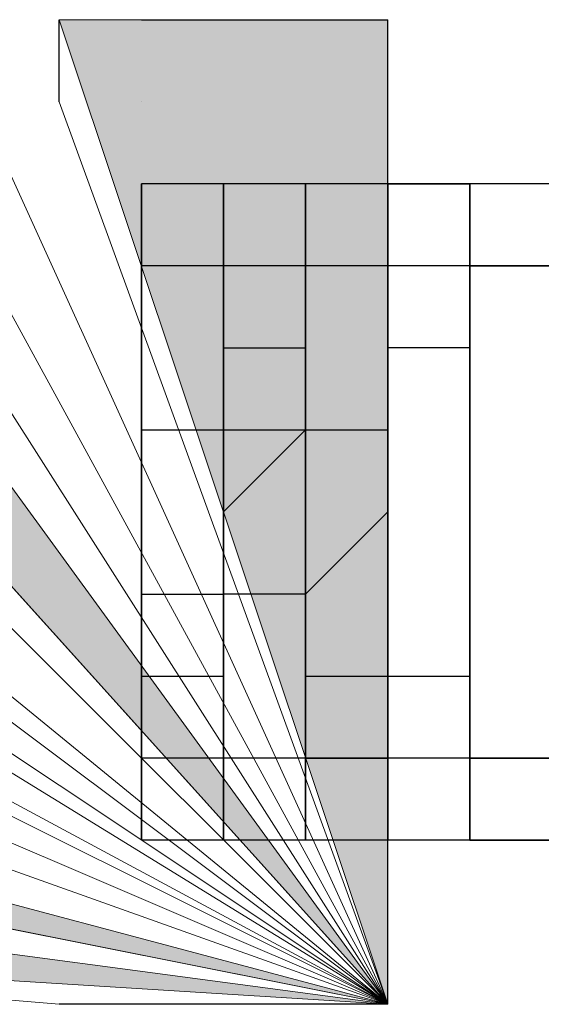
# Model space of a CAD drawing. Header units: millimetres. Extents: x 0 to 420, y 0 to 297.
# Tile 18 of 100: x 64.326 to 64.595, y 194.395 to 194.903. Entities that reach past the tile are written whole.
import ezdxf

# ---------------------------------------------------------------- set-up
doc = ezdxf.new("R2010")
doc.units = ezdxf.units.MM
doc.layers.add('FILL_FFFFFF', color=7, linetype='Continuous', true_color=0xffffff)
doc.layers.add('LINE_FFFFFF', color=7, linetype='Continuous', true_color=0xffffff)
doc.layers.add('LINE_000000', color=7, linetype='Continuous')

msp = doc.modelspace()

# ---------------------------------------------------------------- hatches: boundary and pattern name
at = {"layer": 'FILL_FFFFFF'}
h = msp.add_hatch(color=7, dxfattribs=at)
h.dxf.hatch_style = 1
h.paths.add_polyline_path([(64.516, 194.90266), (64.516, 194.39466), (64.34668, 194.90266), (64.516, 194.90266)])
h = msp.add_hatch(color=7, dxfattribs=at)
h.dxf.hatch_style = 1
h.paths.add_polyline_path([(64.17735, 194.86033), (64.516, 194.39466), (64.13502, 194.818), (64.17735, 194.86033)])
h = msp.add_hatch(color=7, dxfattribs=at)
h.dxf.hatch_style = 1
h.paths.add_polyline_path([(63.88101, 194.56399), (64.516, 194.39466), (63.88101, 194.52165), (63.88101, 194.56399)])
h = msp.add_hatch(color=7, dxfattribs=at)
h.dxf.hatch_style = 1
h.paths.add_polyline_path([(63.88101, 194.47932), (64.516, 194.39466), (63.83867, 194.43699), (63.88101, 194.47932)])

# ---------------------------------------------------------------- linework, layer by layer
at = {"layer": 'LINE_000000', "lineweight": 25}
for p, q in [((64.34668, 194.86033), (64.34668, 194.90266)), ((64.38901, 194.90266), (64.516, 194.90266)), ((64.516, 194.39466), (64.516, 194.90266)), ((64.38901, 194.86033), (64.38901, 194.86033)), ((64.38901, 194.818), (64.38901, 194.818)), ((64.38901, 194.818), (64.38901, 194.77566)), ((64.38901, 194.77566), (64.38901, 194.818)), ((64.38901, 194.818), (64.38901, 194.818)), ((64.38901, 194.818), (64.38901, 194.818)), ((64.43134, 194.818), (64.38901, 194.818)), ((64.38901, 194.818), (64.38901, 194.818)), ((64.38901, 194.818), (64.38901, 194.818)), ((64.38901, 194.818), (64.38901, 194.818)), ((64.38901, 194.818), (64.38901, 194.47932)), ((64.38901, 194.77566), (64.38901, 194.818)), ((64.38901, 194.818), (64.38901, 194.818)), ((64.38901, 194.818), (64.38901, 194.77566)), ((64.38901, 194.77566), (64.38901, 194.818)), ((64.38901, 194.818), (64.38901, 194.818)), ((64.38901, 194.818), (64.38901, 194.77566)), ((64.43134, 194.818), (64.43134, 194.818)), ((64.43134, 194.818), (64.43134, 194.77566)), ((64.43134, 194.77566), (64.43134, 194.818)), ((64.43134, 194.818), (64.43134, 194.818)), ((64.43134, 194.818), (64.43134, 194.77566)), ((64.43134, 194.77566), (64.43134, 194.818)), ((64.43134, 194.818), (64.43134, 194.818)), ((64.43134, 194.818), (64.43134, 194.818)), ((64.43134, 194.818), (64.43134, 194.818)), ((64.43134, 194.818), (64.43134, 194.818)), ((64.43134, 194.818), (64.43134, 194.818)), ((64.47367, 194.818), (64.43134, 194.818)), ((64.43134, 194.818), (64.43134, 194.818)), ((64.43134, 194.818), (64.43134, 194.818)), ((64.43134, 194.77566), (64.43134, 194.818)), ((64.43134, 194.818), (64.43134, 194.818)), ((64.43134, 194.818), (64.43134, 194.77566)), ((64.43134, 194.77566), (64.43134, 194.818)), ((64.43134, 194.818), (64.43134, 194.818)), ((64.43134, 194.818), (64.43134, 194.77566)), ((64.43134, 194.77566), (64.43134, 194.818)), ((64.43134, 194.818), (64.43134, 194.818)), ((64.43134, 194.818), (64.43134, 194.77566)), ((64.43134, 194.77566), (64.43134, 194.818)), ((64.43134, 194.818), (64.43134, 194.818)), ((64.43134, 194.818), (64.43134, 194.77566)), ((64.47367, 194.818), (64.47367, 194.818)), ((64.47367, 194.818), (64.47367, 194.77566)), ((64.47367, 194.77566), (64.47367, 194.818)), ((64.47367, 194.818), (64.47367, 194.818)), ((64.47367, 194.818), (64.47367, 194.818)), ((64.516, 194.818), (64.47367, 194.818)), ((64.47367, 194.818), (64.47367, 194.818)), ((64.47367, 194.818), (64.47367, 194.818)), ((64.47367, 194.818), (64.47367, 194.818)), ((64.47367, 194.818), (64.47367, 194.818)), ((64.47367, 194.77566), (64.47367, 194.818)), ((64.47367, 194.818), (64.47367, 194.818)), ((64.47367, 194.818), (64.47367, 194.77566)), ((64.47367, 194.77566), (64.47367, 194.818)), ((64.47367, 194.818), (64.47367, 194.818)), ((64.47367, 194.818), (64.47367, 194.77566)), ((64.47367, 194.77566), (64.47367, 194.818)), ((64.47367, 194.818), (64.47367, 194.818)), ((64.47367, 194.818), (64.47367, 194.77566)), ((64.47367, 194.77566), (64.47367, 194.818)), ((64.47367, 194.818), (64.47367, 194.818)), ((64.47367, 194.818), (64.47367, 194.77566)), ((64.516, 194.77566), (64.516, 194.818)), ((64.516, 194.818), (64.516, 194.818)), ((64.516, 194.818), (64.55833, 194.818)), ((64.516, 194.818), (64.516, 194.818)), ((64.516, 194.818), (64.516, 194.77566)), ((64.516, 194.77566), (64.516, 194.818)), ((64.516, 194.818), (64.516, 194.818)), ((64.516, 194.818), (64.516, 194.818)), ((64.516, 194.818), (64.516, 194.818)), ((64.516, 194.818), (64.516, 194.818)), ((64.516, 194.818), (64.516, 194.818)), ((64.55833, 194.818), (64.516, 194.818)), ((64.516, 194.818), (64.516, 194.818)), ((64.516, 194.818), (64.516, 194.818)), ((64.516, 194.77566), (64.516, 194.818)), ((64.516, 194.818), (64.516, 194.818)), ((64.516, 194.818), (64.516, 194.77566)), ((64.516, 194.77566), (64.516, 194.818)), ((64.516, 194.818), (64.516, 194.818)), ((64.516, 194.77566), (64.516, 194.818)), ((64.516, 194.818), (64.516, 194.818)), ((64.516, 194.818), (64.516, 194.77566)), ((64.516, 194.77566), (64.516, 194.818)), ((64.516, 194.818), (64.516, 194.818)), ((64.516, 194.818), (64.516, 194.77566)), ((64.516, 194.77566), (64.516, 194.818)), ((64.516, 194.818), (64.516, 194.818)), ((64.516, 194.818), (64.516, 194.77566)), ((64.55833, 194.818), (64.55833, 194.818)), ((64.55833, 194.818), (64.55833, 194.77566)), ((64.55833, 194.77566), (64.55833, 194.818)), ((64.55833, 194.818), (64.55833, 194.818)), ((64.55833, 194.818), (64.55833, 194.77566)), ((64.55833, 194.818), (64.55833, 194.818)), ((64.60066, 194.818), (64.55833, 194.818)), ((64.55833, 194.818), (64.55833, 194.818)), ((64.55833, 194.818), (64.55833, 194.818)), ((64.55833, 194.818), (64.55833, 194.818)), ((64.55833, 194.818), (64.55833, 194.818)), ((64.55833, 194.77566), (64.55833, 194.818)), ((64.55833, 194.818), (64.55833, 194.818)), ((64.55833, 194.818), (64.55833, 194.77566)), ((64.55833, 194.77566), (64.55833, 194.818)), ((64.55833, 194.818), (64.55833, 194.818)), ((64.55833, 194.818), (64.55833, 194.77566)), ((64.55833, 194.77566), (64.55833, 194.818)), ((64.55833, 194.818), (64.55833, 194.818)), ((64.55833, 194.77566), (64.55833, 194.818)), ((64.55833, 194.818), (64.55833, 194.818)), ((64.55833, 194.818), (64.55833, 194.77566)), ((64.38901, 194.77566), (64.38901, 194.77566)), ((64.38901, 194.77566), (64.38901, 194.73333)), ((64.38901, 194.77566), (64.38901, 194.77566)), ((64.38901, 194.73333), (64.38901, 194.77566)), ((64.38901, 194.77566), (64.38901, 194.77566)), ((64.77001, 194.77566), (64.38901, 194.77566)), ((64.38901, 194.73333), (64.38901, 194.77566)), ((64.38901, 194.77566), (64.38901, 194.77566)), ((64.38901, 194.77566), (64.38901, 194.73333)), ((64.38901, 194.77566), (64.38901, 194.77566)), ((64.38901, 194.77566), (64.38901, 194.73333)), ((64.38901, 194.77566), (64.38901, 194.77566)), ((64.38901, 194.77566), (64.38901, 194.73333)), ((64.38901, 194.73333), (64.38901, 194.77566)), ((64.38901, 194.77566), (64.38901, 194.77566)), ((64.38901, 194.77566), (64.38901, 194.77566)), ((64.43134, 194.77566), (64.38901, 194.77566)), ((64.38901, 194.77566), (64.38901, 194.77566)), ((64.38901, 194.77566), (64.38901, 194.73333)), ((64.38901, 194.73333), (64.38901, 194.77566)), ((64.38901, 194.77566), (64.38901, 194.77566)), ((64.38901, 194.77566), (64.38901, 194.77566)), ((64.38901, 194.77566), (64.38901, 194.73333)), ((64.43134, 194.77566), (64.43134, 194.77566)), ((64.43134, 194.77566), (64.43134, 194.73333)), ((64.43134, 194.77566), (64.43134, 194.77566)), ((64.43134, 194.77566), (64.43134, 194.73333)), ((64.43134, 194.73333), (64.43134, 194.77566)), ((64.43134, 194.77566), (64.43134, 194.77566)), ((64.43134, 194.77566), (64.43134, 194.77566)), ((64.43134, 194.73333), (64.43134, 194.77566)), ((64.43134, 194.77566), (64.43134, 194.77566)), ((64.43134, 194.73333), (64.43134, 194.77566)), ((64.43134, 194.77566), (64.43134, 194.77566)), ((64.43134, 194.77566), (64.43134, 194.77566)), ((64.43134, 194.77566), (64.43134, 194.73333)), ((64.43134, 194.73333), (64.43134, 194.77566)), ((64.43134, 194.77566), (64.43134, 194.77566)), ((64.43134, 194.77566), (64.43134, 194.77566)), ((64.43134, 194.77566), (64.43134, 194.73333)), ((64.43134, 194.73333), (64.43134, 194.77566)), ((64.43134, 194.77566), (64.43134, 194.77566)), ((64.43134, 194.73333), (64.43134, 194.77566)), ((64.43134, 194.77566), (64.43134, 194.77566)), ((64.43134, 194.77566), (64.43134, 194.77566)), ((64.43134, 194.77566), (64.43134, 194.77566)), ((64.43134, 194.77566), (64.43134, 194.73333)), ((64.43134, 194.73333), (64.43134, 194.77566)), ((64.43134, 194.77566), (64.43134, 194.77566)), ((64.43134, 194.77566), (64.43134, 194.77566)), ((64.43134, 194.77566), (64.43134, 194.77566)), ((64.47367, 194.77566), (64.47367, 194.77566)), ((64.47367, 194.77566), (64.47367, 194.73333)), ((64.47367, 194.73333), (64.47367, 194.77566)), ((64.47367, 194.77566), (64.47367, 194.77566)), ((64.47367, 194.73333), (64.47367, 194.77566)), ((64.47367, 194.77566), (64.47367, 194.77566)), ((64.47367, 194.77566), (64.47367, 194.77566)), ((64.47367, 194.77566), (64.47367, 194.73333)), ((64.47367, 194.73333), (64.47367, 194.77566)), ((64.47367, 194.77566), (64.47367, 194.77566)), ((64.47367, 194.77566), (64.47367, 194.77566)), ((64.47367, 194.77566), (64.47367, 194.73333)), ((64.47367, 194.73333), (64.47367, 194.77566)), ((64.47367, 194.77566), (64.47367, 194.77566)), ((64.47367, 194.77566), (64.47367, 194.77566)), ((64.47367, 194.77566), (64.47367, 194.73333)), ((64.47367, 194.73333), (64.47367, 194.77566)), ((64.47367, 194.77566), (64.47367, 194.77566)), ((64.47367, 194.77566), (64.47367, 194.77566)), ((64.47367, 194.77566), (64.47367, 194.73333)), ((64.516, 194.73333), (64.516, 194.77566)), ((64.516, 194.77566), (64.516, 194.77566)), ((64.516, 194.77566), (64.516, 194.77566)), ((64.516, 194.77566), (64.516, 194.73333)), ((64.516, 194.73333), (64.516, 194.77566)), ((64.516, 194.77566), (64.516, 194.77566)), ((64.516, 194.73333), (64.516, 194.77566)), ((64.516, 194.77566), (64.516, 194.77566)), ((64.516, 194.77566), (64.516, 194.77566)), ((64.516, 194.77566), (64.516, 194.73333)), ((64.516, 194.73333), (64.516, 194.77566)), ((64.516, 194.77566), (64.516, 194.77566)), ((64.516, 194.73333), (64.516, 194.77566)), ((64.516, 194.77566), (64.516, 194.77566)), ((64.516, 194.77566), (64.516, 194.77566)), ((64.516, 194.77566), (64.516, 194.73333)), ((64.516, 194.77566), (64.516, 194.77566)), ((64.516, 194.77566), (64.516, 194.77566)), ((64.516, 194.77566), (64.516, 194.73333)), ((64.516, 194.73333), (64.516, 194.77566)), ((64.516, 194.77566), (64.516, 194.77566)), ((64.516, 194.77566), (64.516, 194.77566)), ((64.516, 194.77566), (64.516, 194.73333)), ((64.55833, 194.77566), (64.55833, 194.77566)), ((64.55833, 194.77566), (64.55833, 194.73333)), ((64.55833, 194.73333), (64.55833, 194.77566)), ((64.55833, 194.77566), (64.55833, 194.77566)), ((64.55833, 194.77566), (64.55833, 194.77566)), ((64.55833, 194.77566), (64.55833, 194.73333)), ((64.55833, 194.77566), (64.55833, 194.77566)), ((64.55833, 194.77566), (64.55833, 194.73333)), ((64.55833, 194.73333), (64.55833, 194.77566)), ((64.55833, 194.77566), (64.55833, 194.77566)), ((64.55833, 194.77566), (64.55833, 194.77566)), ((64.55833, 194.77566), (64.55833, 194.73333)), ((64.55833, 194.73333), (64.55833, 194.77566)), ((64.55833, 194.77566), (64.55833, 194.77566)), ((64.55833, 194.77566), (64.55833, 194.77566)), ((64.55833, 194.77566), (64.55833, 194.73333)), ((64.55833, 194.73333), (64.55833, 194.77566)), ((64.55833, 194.77566), (64.55833, 194.77566)), ((64.55833, 194.73333), (64.55833, 194.77566)), ((64.55833, 194.77566), (64.55833, 194.77566)), ((64.55833, 194.77566), (64.55833, 194.77566)), ((64.55833, 194.77566), (64.55833, 194.73333)), ((64.38901, 194.73333), (64.38901, 194.73333)), ((64.38901, 194.73333), (64.38901, 194.691)), ((64.38901, 194.691), (64.38901, 194.73333)), ((64.38901, 194.73333), (64.38901, 194.73333)), ((64.38901, 194.691), (64.38901, 194.73333)), ((64.38901, 194.73333), (64.38901, 194.73333)), ((64.38901, 194.73333), (64.38901, 194.73333)), ((64.38901, 194.73333), (64.38901, 194.691)), ((64.38901, 194.73333), (64.38901, 194.73333)), ((64.38901, 194.73333), (64.38901, 194.691)), ((64.38901, 194.73333), (64.38901, 194.73333)), ((64.38901, 194.73333), (64.38901, 194.691)), ((64.38901, 194.691), (64.38901, 194.73333)), ((64.38901, 194.73333), (64.38901, 194.73333)), ((64.38901, 194.73333), (64.38901, 194.73333)), ((64.38901, 194.73333), (64.38901, 194.691)), ((64.38901, 194.691), (64.38901, 194.73333)), ((64.38901, 194.73333), (64.38901, 194.73333)), ((64.38901, 194.73333), (64.38901, 194.73333)), ((64.38901, 194.73333), (64.38901, 194.691)), ((64.43134, 194.73333), (64.43134, 194.73333)), ((64.43134, 194.73333), (64.43134, 194.691)), ((64.43134, 194.73333), (64.43134, 194.73333)), ((64.43134, 194.73333), (64.43134, 194.691)), ((64.43134, 194.691), (64.43134, 194.73333)), ((64.43134, 194.73333), (64.43134, 194.73333)), ((64.43134, 194.691), (64.43134, 194.73333)), ((64.43134, 194.73333), (64.43134, 194.73333)), ((64.43134, 194.691), (64.43134, 194.73333)), ((64.43134, 194.73333), (64.43134, 194.73333)), ((64.43134, 194.73333), (64.43134, 194.73333)), ((64.43134, 194.73333), (64.43134, 194.691)), ((64.43134, 194.691), (64.43134, 194.73333)), ((64.43134, 194.73333), (64.43134, 194.73333)), ((64.43134, 194.73333), (64.43134, 194.73333)), ((64.43134, 194.73333), (64.43134, 194.691)), ((64.43134, 194.691), (64.43134, 194.73333)), ((64.43134, 194.73333), (64.43134, 194.73333)), ((64.43134, 194.691), (64.43134, 194.73333)), ((64.43134, 194.73333), (64.43134, 194.73333)), ((64.43134, 194.73333), (64.43134, 194.73333)), ((64.43134, 194.73333), (64.43134, 194.691)), ((64.43134, 194.691), (64.43134, 194.73333)), ((64.43134, 194.73333), (64.43134, 194.73333)), ((64.47367, 194.73333), (64.47367, 194.73333)), ((64.47367, 194.73333), (64.47367, 194.691)), ((64.47367, 194.73333), (64.47367, 194.73333)), ((64.47367, 194.691), (64.47367, 194.73333)), ((64.47367, 194.73333), (64.47367, 194.73333)), ((64.47367, 194.691), (64.47367, 194.73333)), ((64.47367, 194.73333), (64.47367, 194.73333)), ((64.47367, 194.73333), (64.47367, 194.73333)), ((64.47367, 194.73333), (64.47367, 194.691)), ((64.47367, 194.73333), (64.47367, 194.73333)), ((64.47367, 194.73333), (64.47367, 194.691)), ((64.47367, 194.691), (64.47367, 194.73333)), ((64.47367, 194.73333), (64.47367, 194.73333)), ((64.47367, 194.73333), (64.47367, 194.73333)), ((64.47367, 194.691), (64.47367, 194.73333)), ((64.47367, 194.73333), (64.47367, 194.73333)), ((64.47367, 194.691), (64.47367, 194.73333)), ((64.47367, 194.73333), (64.47367, 194.73333)), ((64.47367, 194.73333), (64.47367, 194.73333)), ((64.47367, 194.73333), (64.47367, 194.73333)), ((64.47367, 194.73333), (64.47367, 194.691)), ((64.516, 194.691), (64.516, 194.73333)), ((64.516, 194.73333), (64.516, 194.73333)), ((64.516, 194.73333), (64.516, 194.73333)), ((64.516, 194.73333), (64.516, 194.691)), ((64.516, 194.691), (64.516, 194.73333)), ((64.516, 194.73333), (64.516, 194.73333)), ((64.516, 194.691), (64.516, 194.73333)), ((64.516, 194.73333), (64.516, 194.73333)), ((64.516, 194.73333), (64.516, 194.73333)), ((64.516, 194.73333), (64.516, 194.691)), ((64.516, 194.691), (64.516, 194.73333)), ((64.516, 194.73333), (64.516, 194.73333)), ((64.516, 194.691), (64.516, 194.73333)), ((64.516, 194.73333), (64.516, 194.73333)), ((64.516, 194.73333), (64.516, 194.73333)), ((64.516, 194.73333), (64.516, 194.691)), ((64.516, 194.73333), (64.516, 194.73333)), ((64.516, 194.73333), (64.516, 194.691)), ((64.516, 194.691), (64.516, 194.73333)), ((64.516, 194.73333), (64.516, 194.73333)), ((64.516, 194.73333), (64.516, 194.73333)), ((64.516, 194.73333), (64.516, 194.73333)), ((64.516, 194.73333), (64.516, 194.691)), ((64.55833, 194.73333), (64.55833, 194.73333)), ((64.55833, 194.73333), (64.55833, 194.691)), ((64.55833, 194.691), (64.55833, 194.73333)), ((64.55833, 194.73333), (64.55833, 194.73333)), ((64.55833, 194.73333), (64.55833, 194.73333)), ((64.55833, 194.73333), (64.55833, 194.691)), ((64.55833, 194.73333), (64.55833, 194.73333)), ((64.55833, 194.73333), (64.55833, 194.691)), ((64.55833, 194.691), (64.55833, 194.73333)), ((64.55833, 194.73333), (64.55833, 194.73333)), ((64.55833, 194.73333), (64.55833, 194.73333)), ((64.55833, 194.73333), (64.55833, 194.691)), ((64.55833, 194.691), (64.55833, 194.73333)), ((64.55833, 194.73333), (64.55833, 194.73333)), ((64.55833, 194.73333), (64.55833, 194.73333)), ((64.55833, 194.73333), (64.55833, 194.691)), ((64.55833, 194.691), (64.55833, 194.73333)), ((64.55833, 194.73333), (64.55833, 194.73333)), ((64.55833, 194.691), (64.55833, 194.73333)), ((64.55833, 194.73333), (64.55833, 194.73333)), ((64.55833, 194.73333), (64.55833, 194.73333)), ((64.55833, 194.73333), (64.55833, 194.691)), ((64.55833, 194.691), (64.55833, 194.73333)), ((64.55833, 194.73333), (64.55833, 194.73333)), ((64.38901, 194.691), (64.38901, 194.691)), ((64.38901, 194.691), (64.38901, 194.64867)), ((64.38901, 194.64867), (64.38901, 194.691)), ((64.38901, 194.691), (64.38901, 194.691)), ((64.38901, 194.691), (64.43134, 194.691)), ((64.38901, 194.64867), (64.38901, 194.691)), ((64.38901, 194.691), (64.38901, 194.691)), ((64.38901, 194.64867), (64.38901, 194.691)), ((64.38901, 194.691), (64.38901, 194.691)), ((64.38901, 194.691), (64.38901, 194.691)), ((64.38901, 194.691), (64.38901, 194.64867)), ((64.38901, 194.691), (64.38901, 194.691)), ((64.38901, 194.691), (64.38901, 194.64867)), ((64.38901, 194.691), (64.38901, 194.691)), ((64.38901, 194.691), (64.38901, 194.64867)), ((64.38901, 194.64867), (64.38901, 194.691)), ((64.38901, 194.691), (64.38901, 194.691)), ((64.38901, 194.691), (64.38901, 194.691)), ((64.38901, 194.691), (64.38901, 194.64867)), ((64.38901, 194.64867), (64.38901, 194.691)), ((64.38901, 194.691), (64.38901, 194.691)), ((64.38901, 194.691), (64.38901, 194.691)), ((64.38901, 194.691), (64.38901, 194.64867)), ((64.43134, 194.691), (64.43134, 194.691)), ((64.43134, 194.691), (64.43134, 194.691)), ((64.43134, 194.691), (64.43134, 194.64867)), ((64.43134, 194.64867), (64.43134, 194.691)), ((64.43134, 194.691), (64.43134, 194.691)), ((64.43134, 194.691), (64.43134, 194.691)), ((64.43134, 194.64867), (64.43134, 194.691)), ((64.43134, 194.691), (64.43134, 194.691)), ((64.43134, 194.691), (64.43134, 194.691)), ((64.43134, 194.691), (64.43134, 194.64867)), ((64.43134, 194.64867), (64.43134, 194.691)), ((64.43134, 194.691), (64.43134, 194.691)), ((64.43134, 194.691), (64.43134, 194.691)), ((64.43134, 194.691), (64.43134, 194.64867)), ((64.43134, 194.64867), (64.47367, 194.691)), ((64.43134, 194.64867), (64.43134, 194.691)), ((64.43134, 194.691), (64.43134, 194.691)), ((64.43134, 194.64867), (64.43134, 194.691)), ((64.43134, 194.691), (64.43134, 194.691)), ((64.43134, 194.691), (64.43134, 194.691)), ((64.43134, 194.691), (64.43134, 194.64867)), ((64.43134, 194.64867), (64.43134, 194.691)), ((64.43134, 194.691), (64.43134, 194.691)), ((64.47367, 194.691), (64.47367, 194.691)), ((64.47367, 194.691), (64.47367, 194.64867)), ((64.47367, 194.64867), (64.47367, 194.691)), ((64.47367, 194.691), (64.47367, 194.691)), ((64.47367, 194.691), (64.47367, 194.691)), ((64.47367, 194.691), (64.47367, 194.64867)), ((64.47367, 194.64867), (64.47367, 194.691)), ((64.47367, 194.691), (64.47367, 194.691)), ((64.47367, 194.691), (64.47367, 194.691)), ((64.47367, 194.691), (64.47367, 194.64867)), ((64.47367, 194.691), (64.47367, 194.691)), ((64.47367, 194.691), (64.47367, 194.64867)), ((64.47367, 194.64867), (64.47367, 194.691)), ((64.47367, 194.691), (64.47367, 194.691)), ((64.47367, 194.64867), (64.47367, 194.691)), ((64.47367, 194.691), (64.47367, 194.691)), ((64.47367, 194.691), (64.47367, 194.691)), ((64.47367, 194.691), (64.47367, 194.691)), ((64.47367, 194.691), (64.47367, 194.64867)), ((64.516, 194.691), (64.516, 194.691)), ((64.516, 194.691), (64.516, 194.64867)), ((64.516, 194.64867), (64.516, 194.691)), ((64.516, 194.691), (64.516, 194.691)), ((64.516, 194.691), (64.516, 194.691)), ((64.516, 194.64867), (64.516, 194.691)), ((64.516, 194.691), (64.516, 194.691)), ((64.516, 194.64867), (64.516, 194.691)), ((64.516, 194.691), (64.516, 194.691)), ((64.516, 194.691), (64.516, 194.691)), ((64.516, 194.691), (64.516, 194.64867)), ((64.516, 194.64867), (64.516, 194.691)), ((64.516, 194.691), (64.516, 194.691)), ((64.516, 194.691), (64.516, 194.691)), ((64.516, 194.691), (64.516, 194.64867)), ((64.516, 194.691), (64.516, 194.691)), ((64.516, 194.691), (64.516, 194.64867)), ((64.516, 194.64867), (64.516, 194.691)), ((64.516, 194.691), (64.516, 194.691)), ((64.516, 194.691), (64.516, 194.691)), ((64.516, 194.691), (64.516, 194.691)), ((64.516, 194.691), (64.516, 194.64867)), ((64.516, 194.64867), (64.516, 194.691)), ((64.516, 194.691), (64.516, 194.691)), ((64.516, 194.691), (64.516, 194.691)), ((64.516, 194.691), (64.516, 194.64867)), ((64.55833, 194.691), (64.55833, 194.691)), ((64.55833, 194.691), (64.55833, 194.64867)), ((64.55833, 194.64867), (64.55833, 194.691)), ((64.55833, 194.691), (64.55833, 194.691)), ((64.55833, 194.691), (64.55833, 194.691)), ((64.55833, 194.691), (64.55833, 194.64867)), ((64.55833, 194.691), (64.55833, 194.691)), ((64.55833, 194.691), (64.55833, 194.64867)), ((64.55833, 194.64867), (64.55833, 194.691)), ((64.55833, 194.691), (64.55833, 194.691)), ((64.55833, 194.691), (64.55833, 194.691)), ((64.55833, 194.691), (64.55833, 194.64867)), ((64.55833, 194.64867), (64.55833, 194.691)), ((64.55833, 194.691), (64.55833, 194.691)), ((64.55833, 194.64867), (64.55833, 194.691)), ((64.55833, 194.691), (64.55833, 194.691)), ((64.55833, 194.691), (64.55833, 194.691)), ((64.55833, 194.691), (64.55833, 194.64867)), ((64.55833, 194.64867), (64.55833, 194.691)), ((64.55833, 194.691), (64.55833, 194.691)), ((64.55833, 194.64867), (64.55833, 194.691)), ((64.55833, 194.691), (64.55833, 194.691)), ((64.55833, 194.691), (64.55833, 194.691)), ((64.55833, 194.691), (64.55833, 194.64867)), ((64.55833, 194.691), (64.55833, 194.691)), ((64.38901, 194.64867), (64.38901, 194.64867)), ((64.38901, 194.64867), (64.38901, 194.60634)), ((64.38901, 194.60634), (64.38901, 194.64867)), ((64.38901, 194.64867), (64.38901, 194.64867)), ((64.38901, 194.60634), (64.38901, 194.64867)), ((64.38901, 194.64867), (64.38901, 194.64867)), ((64.38901, 194.60634), (64.38901, 194.64867)), ((64.38901, 194.64867), (64.38901, 194.64867)), ((64.38901, 194.64867), (64.38901, 194.64867)), ((64.38901, 194.64867), (64.38901, 194.60634)), ((64.38901, 194.64867), (64.38901, 194.64867)), ((64.38901, 194.64867), (64.38901, 194.60634)), ((64.38901, 194.64867), (64.38901, 194.64867)), ((64.38901, 194.64867), (64.38901, 194.60634)), ((64.38901, 194.60634), (64.38901, 194.64867)), ((64.38901, 194.64867), (64.38901, 194.64867)), ((64.38901, 194.64867), (64.38901, 194.64867)), ((64.38901, 194.64867), (64.38901, 194.60634)), ((64.38901, 194.60634), (64.38901, 194.64867)), ((64.38901, 194.64867), (64.38901, 194.64867)), ((64.38901, 194.64867), (64.38901, 194.64867)), ((64.38901, 194.64867), (64.38901, 194.60634)), ((64.43134, 194.64867), (64.43134, 194.64867)), ((64.43134, 194.64867), (64.43134, 194.60634)), ((64.43134, 194.60634), (64.43134, 194.64867)), ((64.43134, 194.64867), (64.43134, 194.64867)), ((64.43134, 194.64867), (64.43134, 194.64867)), ((64.43134, 194.64867), (64.43134, 194.64867)), ((64.43134, 194.64867), (64.43134, 194.60634)), ((64.43134, 194.60634), (64.43134, 194.64867)), ((64.43134, 194.64867), (64.43134, 194.64867)), ((64.43134, 194.64867), (64.43134, 194.64867)), ((64.43134, 194.64867), (64.43134, 194.60634)), ((64.43134, 194.60634), (64.43134, 194.64867)), ((64.43134, 194.64867), (64.43134, 194.64867)), ((64.43134, 194.60634), (64.43134, 194.64867)), ((64.43134, 194.64867), (64.43134, 194.64867)), ((64.43134, 194.60634), (64.43134, 194.64867)), ((64.43134, 194.64867), (64.43134, 194.64867)), ((64.43134, 194.64867), (64.43134, 194.64867)), ((64.43134, 194.64867), (64.43134, 194.60634)), ((64.43134, 194.60634), (64.43134, 194.64867)), ((64.43134, 194.64867), (64.43134, 194.64867)), ((64.47367, 194.64867), (64.47367, 194.64867)), ((64.47367, 194.64867), (64.47367, 194.60634)), ((64.47367, 194.64867), (64.47367, 194.64867)), ((64.47367, 194.64867), (64.47367, 194.60634)), ((64.47367, 194.60634), (64.47367, 194.64867)), ((64.47367, 194.64867), (64.47367, 194.64867)), ((64.47367, 194.64867), (64.47367, 194.64867)), ((64.47367, 194.64867), (64.47367, 194.60634)), ((64.47367, 194.60634), (64.47367, 194.64867)), ((64.47367, 194.64867), (64.47367, 194.64867)), ((64.47367, 194.64867), (64.47367, 194.64867)), ((64.47367, 194.64867), (64.47367, 194.60634)), ((64.47367, 194.64867), (64.47367, 194.64867)), ((64.47367, 194.64867), (64.47367, 194.60634)), ((64.47367, 194.60634), (64.47367, 194.64867)), ((64.47367, 194.64867), (64.47367, 194.64867)), ((64.516, 194.64867), (64.47367, 194.60634)), ((64.47367, 194.60634), (64.47367, 194.64867)), ((64.47367, 194.64867), (64.47367, 194.64867)), ((64.47367, 194.64867), (64.47367, 194.64867)), ((64.47367, 194.64867), (64.47367, 194.60634)), ((64.516, 194.64867), (64.516, 194.64867)), ((64.516, 194.64867), (64.516, 194.60634)), ((64.516, 194.60634), (64.516, 194.64867)), ((64.516, 194.64867), (64.516, 194.64867)), ((64.516, 194.60634), (64.516, 194.64867)), ((64.516, 194.64867), (64.516, 194.64867)), ((64.516, 194.60634), (64.516, 194.64867)), ((64.516, 194.64867), (64.516, 194.64867)), ((64.516, 194.64867), (64.516, 194.64867)), ((64.516, 194.64867), (64.516, 194.60634)), ((64.516, 194.60634), (64.516, 194.64867)), ((64.516, 194.64867), (64.516, 194.64867)), ((64.516, 194.64867), (64.516, 194.64867)), ((64.516, 194.64867), (64.516, 194.60634)), ((64.516, 194.64867), (64.516, 194.64867)), ((64.516, 194.64867), (64.516, 194.60634)), ((64.516, 194.60634), (64.516, 194.64867)), ((64.516, 194.64867), (64.516, 194.64867)), ((64.516, 194.64867), (64.516, 194.64867)), ((64.516, 194.64867), (64.516, 194.60634)), ((64.516, 194.60634), (64.516, 194.64867)), ((64.516, 194.64867), (64.516, 194.64867)), ((64.516, 194.64867), (64.516, 194.64867)), ((64.55833, 194.64867), (64.55833, 194.64867)), ((64.55833, 194.64867), (64.55833, 194.60634)), ((64.55833, 194.60634), (64.55833, 194.64867)), ((64.55833, 194.64867), (64.55833, 194.64867)), ((64.55833, 194.64867), (64.55833, 194.64867)), ((64.55833, 194.64867), (64.55833, 194.60634)), ((64.55833, 194.64867), (64.55833, 194.64867)), ((64.55833, 194.64867), (64.55833, 194.60634)), ((64.55833, 194.60634), (64.55833, 194.64867)), ((64.55833, 194.64867), (64.55833, 194.64867)), ((64.55833, 194.64867), (64.55833, 194.64867)), ((64.55833, 194.64867), (64.55833, 194.60634)), ((64.55833, 194.60634), (64.55833, 194.64867)), ((64.55833, 194.64867), (64.55833, 194.64867)), ((64.55833, 194.60634), (64.55833, 194.64867)), ((64.55833, 194.64867), (64.55833, 194.64867)), ((64.55833, 194.64867), (64.55833, 194.64867)), ((64.55833, 194.64867), (64.55833, 194.60634)), ((64.55833, 194.60634), (64.55833, 194.64867)), ((64.55833, 194.64867), (64.55833, 194.64867)), ((64.55833, 194.60634), (64.55833, 194.64867)), ((64.55833, 194.64867), (64.55833, 194.64867)), ((64.55833, 194.64867), (64.55833, 194.64867)), ((64.55833, 194.64867), (64.55833, 194.60634)), ((64.38901, 194.60634), (64.38901, 194.60634)), ((64.38901, 194.60634), (64.38901, 194.56399)), ((64.38901, 194.56399), (64.38901, 194.60634)), ((64.38901, 194.60634), (64.38901, 194.60634)), ((64.38901, 194.56399), (64.38901, 194.60634)), ((64.38901, 194.60634), (64.38901, 194.60634)), ((64.38901, 194.56399), (64.38901, 194.60634)), ((64.38901, 194.60634), (64.38901, 194.60634)), ((64.38901, 194.60634), (64.38901, 194.60634)), ((64.38901, 194.60634), (64.38901, 194.56399)), ((64.38901, 194.56399), (64.38901, 194.60634)), ((64.38901, 194.60634), (64.38901, 194.60634)), ((64.38901, 194.60634), (64.38901, 194.60634)), ((64.38901, 194.60634), (64.38901, 194.60634)), ((64.38901, 194.60634), (64.38901, 194.56399)), ((64.38901, 194.56399), (64.38901, 194.60634)), ((64.38901, 194.60634), (64.38901, 194.60634)), ((64.38901, 194.60634), (64.38901, 194.60634)), ((64.38901, 194.60634), (64.38901, 194.56399)), ((64.38901, 194.56399), (64.38901, 194.60634)), ((64.38901, 194.60634), (64.38901, 194.60634)), ((64.38901, 194.60634), (64.38901, 194.60634)), ((64.38901, 194.60634), (64.38901, 194.56399)), ((64.43134, 194.60634), (64.43134, 194.60634)), ((64.43134, 194.60634), (64.43134, 194.56399)), ((64.43134, 194.56399), (64.43134, 194.60634)), ((64.43134, 194.60634), (64.43134, 194.60634)), ((64.43134, 194.60634), (64.43134, 194.60634)), ((64.43134, 194.60634), (64.43134, 194.56399)), ((64.43134, 194.56399), (64.43134, 194.60634)), ((64.43134, 194.60634), (64.43134, 194.60634)), ((64.43134, 194.60634), (64.43134, 194.60634)), ((64.43134, 194.60634), (64.43134, 194.56399)), ((64.43134, 194.56399), (64.43134, 194.60634)), ((64.43134, 194.60634), (64.43134, 194.60634)), ((64.47367, 194.60634), (64.43134, 194.60634)), ((64.43134, 194.60634), (64.43134, 194.60634)), ((64.43134, 194.56399), (64.43134, 194.60634)), ((64.43134, 194.60634), (64.43134, 194.60634)), ((64.43134, 194.60634), (64.43134, 194.60634)), ((64.43134, 194.60634), (64.43134, 194.56399)), ((64.43134, 194.56399), (64.43134, 194.60634)), ((64.43134, 194.60634), (64.43134, 194.60634)), ((64.47367, 194.60634), (64.47367, 194.60634)), ((64.47367, 194.60634), (64.47367, 194.56399)), ((64.47367, 194.60634), (64.47367, 194.60634)), ((64.47367, 194.60634), (64.47367, 194.56399)), ((64.47367, 194.56399), (64.47367, 194.60634)), ((64.47367, 194.60634), (64.47367, 194.60634)), ((64.47367, 194.60634), (64.47367, 194.60634)), ((64.47367, 194.60634), (64.47367, 194.56399)), ((64.47367, 194.56399), (64.47367, 194.60634)), ((64.47367, 194.60634), (64.47367, 194.60634)), ((64.47367, 194.60634), (64.47367, 194.60634)), ((64.47367, 194.60634), (64.47367, 194.56399)), ((64.47367, 194.60634), (64.47367, 194.60634)), ((64.47367, 194.60634), (64.47367, 194.56399)), ((64.47367, 194.56399), (64.47367, 194.60634)), ((64.47367, 194.60634), (64.47367, 194.60634)), ((64.47367, 194.60634), (64.47367, 194.60634)), ((64.47367, 194.60634), (64.47367, 194.56399)), ((64.47367, 194.56399), (64.47367, 194.60634)), ((64.47367, 194.60634), (64.47367, 194.60634)), ((64.47367, 194.60634), (64.47367, 194.60634)), ((64.47367, 194.60634), (64.47367, 194.56399)), ((64.47367, 194.56399), (64.47367, 194.60634)), ((64.47367, 194.60634), (64.47367, 194.60634)), ((64.516, 194.60634), (64.516, 194.60634)), ((64.516, 194.60634), (64.516, 194.56399)), ((64.516, 194.56399), (64.516, 194.60634)), ((64.516, 194.60634), (64.516, 194.60634)), ((64.516, 194.56399), (64.516, 194.60634)), ((64.516, 194.60634), (64.516, 194.60634)), ((64.516, 194.56399), (64.516, 194.60634)), ((64.516, 194.60634), (64.516, 194.60634)), ((64.516, 194.60634), (64.516, 194.60634)), ((64.516, 194.60634), (64.516, 194.56399)), ((64.516, 194.56399), (64.516, 194.60634)), ((64.516, 194.60634), (64.516, 194.60634)), ((64.516, 194.60634), (64.516, 194.60634)), ((64.516, 194.60634), (64.516, 194.56399)), ((64.516, 194.60634), (64.516, 194.60634)), ((64.516, 194.60634), (64.516, 194.56399)), ((64.516, 194.56399), (64.516, 194.60634)), ((64.516, 194.60634), (64.516, 194.60634)), ((64.516, 194.60634), (64.516, 194.60634)), ((64.516, 194.60634), (64.516, 194.56399)), ((64.516, 194.56399), (64.516, 194.60634)), ((64.516, 194.60634), (64.516, 194.60634)), ((64.55833, 194.60634), (64.55833, 194.60634)), ((64.55833, 194.60634), (64.55833, 194.56399)), ((64.55833, 194.56399), (64.55833, 194.60634)), ((64.55833, 194.60634), (64.55833, 194.60634)), ((64.55833, 194.60634), (64.55833, 194.60634)), ((64.55833, 194.60634), (64.55833, 194.56399)), ((64.55833, 194.60634), (64.55833, 194.60634)), ((64.55833, 194.60634), (64.55833, 194.56399)), ((64.55833, 194.56399), (64.55833, 194.60634)), ((64.55833, 194.60634), (64.55833, 194.60634)), ((64.55833, 194.60634), (64.55833, 194.60634)), ((64.55833, 194.60634), (64.55833, 194.56399)), ((64.55833, 194.56399), (64.55833, 194.60634)), ((64.55833, 194.60634), (64.55833, 194.60634)), ((64.55833, 194.56399), (64.55833, 194.60634)), ((64.55833, 194.60634), (64.55833, 194.60634)), ((64.55833, 194.60634), (64.55833, 194.60634)), ((64.55833, 194.60634), (64.55833, 194.56399)), ((64.55833, 194.56399), (64.55833, 194.60634)), ((64.55833, 194.60634), (64.55833, 194.60634)), ((64.55833, 194.56399), (64.55833, 194.60634)), ((64.55833, 194.60634), (64.55833, 194.60634)), ((64.55833, 194.60634), (64.55833, 194.60634)), ((64.55833, 194.60634), (64.55833, 194.56399)), ((64.38901, 194.56399), (64.38901, 194.56399)), ((64.38901, 194.56399), (64.38901, 194.52165)), ((64.38901, 194.52165), (64.38901, 194.56399)), ((64.38901, 194.56399), (64.38901, 194.56399)), ((64.38901, 194.52165), (64.38901, 194.56399)), ((64.38901, 194.56399), (64.38901, 194.56399)), ((64.38901, 194.52165), (64.38901, 194.56399)), ((64.38901, 194.56399), (64.38901, 194.56399)), ((64.38901, 194.56399), (64.38901, 194.56399)), ((64.38901, 194.56399), (64.38901, 194.52165)), ((64.38901, 194.52165), (64.38901, 194.56399)), ((64.38901, 194.56399), (64.38901, 194.56399)), ((64.38901, 194.56399), (64.38901, 194.56399)), ((64.38901, 194.56399), (64.38901, 194.52165)), ((64.38901, 194.52165), (64.38901, 194.56399)), ((64.38901, 194.56399), (64.38901, 194.56399)), ((64.38901, 194.56399), (64.38901, 194.56399)), ((64.38901, 194.56399), (64.38901, 194.52165)), ((64.38901, 194.52165), (64.38901, 194.56399)), ((64.38901, 194.56399), (64.38901, 194.56399)), ((64.38901, 194.56399), (64.38901, 194.56399)), ((64.38901, 194.56399), (64.38901, 194.52165)), ((64.43134, 194.56399), (64.43134, 194.56399)), ((64.43134, 194.56399), (64.43134, 194.52165)), ((64.43134, 194.52165), (64.43134, 194.56399)), ((64.43134, 194.56399), (64.43134, 194.56399)), ((64.43134, 194.56399), (64.43134, 194.56399)), ((64.43134, 194.56399), (64.43134, 194.52165)), ((64.43134, 194.52165), (64.43134, 194.56399)), ((64.43134, 194.56399), (64.43134, 194.56399)), ((64.43134, 194.56399), (64.43134, 194.56399)), ((64.43134, 194.56399), (64.43134, 194.52165)), ((64.43134, 194.52165), (64.43134, 194.56399)), ((64.43134, 194.56399), (64.43134, 194.56399)), ((64.43134, 194.56399), (64.43134, 194.56399)), ((64.43134, 194.56399), (64.43134, 194.52165)), ((64.43134, 194.52165), (64.43134, 194.56399)), ((64.43134, 194.56399), (64.43134, 194.56399)), ((64.43134, 194.56399), (64.43134, 194.56399)), ((64.43134, 194.56399), (64.43134, 194.52165)), ((64.43134, 194.52165), (64.43134, 194.56399)), ((64.43134, 194.56399), (64.43134, 194.56399)), ((64.47367, 194.56399), (64.47367, 194.56399)), ((64.47367, 194.56399), (64.47367, 194.52165)), ((64.47367, 194.56399), (64.47367, 194.56399)), ((64.47367, 194.56399), (64.47367, 194.52165)), ((64.47367, 194.52165), (64.47367, 194.56399)), ((64.47367, 194.56399), (64.47367, 194.56399)), ((64.47367, 194.56399), (64.47367, 194.56399)), ((64.47367, 194.56399), (64.47367, 194.52165)), ((64.47367, 194.52165), (64.47367, 194.56399)), ((64.47367, 194.56399), (64.47367, 194.56399)), ((64.47367, 194.56399), (64.47367, 194.56399)), ((64.47367, 194.56399), (64.47367, 194.52165)), ((64.47367, 194.56399), (64.47367, 194.56399)), ((64.47367, 194.56399), (64.47367, 194.52165)), ((64.47367, 194.52165), (64.47367, 194.56399)), ((64.47367, 194.56399), (64.47367, 194.56399)), ((64.47367, 194.56399), (64.47367, 194.56399)), ((64.47367, 194.56399), (64.47367, 194.52165)), ((64.47367, 194.52165), (64.47367, 194.56399)), ((64.47367, 194.56399), (64.47367, 194.56399)), ((64.47367, 194.56399), (64.47367, 194.56399)), ((64.47367, 194.56399), (64.47367, 194.52165)), ((64.47367, 194.52165), (64.47367, 194.56399)), ((64.47367, 194.56399), (64.47367, 194.56399)), ((64.516, 194.56399), (64.516, 194.56399)), ((64.516, 194.56399), (64.516, 194.52165)), ((64.516, 194.52165), (64.516, 194.56399)), ((64.516, 194.56399), (64.516, 194.56399)), ((64.516, 194.56399), (64.516, 194.56399)), ((64.516, 194.52165), (64.516, 194.56399)), ((64.516, 194.56399), (64.516, 194.56399)), ((64.516, 194.56399), (64.516, 194.56399)), ((64.516, 194.56399), (64.516, 194.52165)), ((64.516, 194.52165), (64.516, 194.56399)), ((64.516, 194.56399), (64.516, 194.56399)), ((64.516, 194.56399), (64.516, 194.56399)), ((64.516, 194.56399), (64.516, 194.52165)), ((64.516, 194.56399), (64.516, 194.56399)), ((64.516, 194.56399), (64.516, 194.52165)), ((64.516, 194.52165), (64.516, 194.56399)), ((64.516, 194.56399), (64.516, 194.56399)), ((64.516, 194.56399), (64.516, 194.56399)), ((64.516, 194.56399), (64.516, 194.52165)), ((64.516, 194.52165), (64.516, 194.56399)), ((64.516, 194.56399), (64.516, 194.56399)), ((64.55833, 194.56399), (64.55833, 194.56399)), ((64.55833, 194.56399), (64.55833, 194.52165)), ((64.55833, 194.52165), (64.55833, 194.56399)), ((64.55833, 194.56399), (64.55833, 194.56399)), ((64.55833, 194.56399), (64.55833, 194.56399)), ((64.55833, 194.56399), (64.55833, 194.52165)), ((64.55833, 194.56399), (64.55833, 194.56399)), ((64.55833, 194.56399), (64.55833, 194.52165)), ((64.55833, 194.52165), (64.55833, 194.56399)), ((64.55833, 194.56399), (64.55833, 194.56399)), ((64.55833, 194.56399), (64.55833, 194.56399)), ((64.55833, 194.56399), (64.55833, 194.52165)), ((64.55833, 194.52165), (64.55833, 194.56399)), ((64.55833, 194.56399), (64.55833, 194.56399)), ((64.55833, 194.56399), (64.55833, 194.56399)), ((64.55833, 194.56399), (64.55833, 194.56399)), ((64.55833, 194.56399), (64.55833, 194.52165)), ((64.55833, 194.52165), (64.55833, 194.56399)), ((64.55833, 194.56399), (64.55833, 194.56399)), ((64.55833, 194.52165), (64.55833, 194.56399)), ((64.55833, 194.56399), (64.55833, 194.56399)), ((64.55833, 194.56399), (64.55833, 194.56399)), ((64.55833, 194.56399), (64.55833, 194.52165)), ((64.38901, 194.52165), (64.38901, 194.52165)), ((64.38901, 194.52165), (64.38901, 194.52165)), ((64.38901, 194.52165), (64.38901, 194.47932)), ((64.38901, 194.47932), (64.38901, 194.52165)), ((64.38901, 194.52165), (64.38901, 194.52165)), ((64.38901, 194.47932), (64.38901, 194.52165)), ((64.38901, 194.52165), (64.38901, 194.52165)), ((64.77001, 194.52165), (64.38901, 194.52165)), ((64.38901, 194.47932), (64.38901, 194.52165)), ((64.38901, 194.52165), (64.38901, 194.52165)), ((64.38901, 194.52165), (64.38901, 194.52165)), ((64.38901, 194.52165), (64.38901, 194.47932)), ((64.38901, 194.52165), (64.38901, 194.52165)), ((64.38901, 194.52165), (64.38901, 194.52165)), ((64.38901, 194.52165), (64.38901, 194.52165)), ((64.38901, 194.52165), (64.38901, 194.52165)), ((64.38901, 194.52165), (64.38901, 194.47932)), ((64.38901, 194.47932), (64.38901, 194.52165)), ((64.38901, 194.52165), (64.38901, 194.52165)), ((64.38901, 194.52165), (64.38901, 194.52165)), ((64.43134, 194.52165), (64.43134, 194.52165)), ((64.43134, 194.52165), (64.43134, 194.47932)), ((64.43134, 194.47932), (64.43134, 194.52165)), ((64.43134, 194.52165), (64.43134, 194.52165)), ((64.43134, 194.47932), (64.43134, 194.52165)), ((64.43134, 194.47932), (64.43134, 194.52165)), ((64.43134, 194.52165), (64.43134, 194.52165)), ((64.43134, 194.52165), (64.43134, 194.52165)), ((64.43134, 194.52165), (64.43134, 194.47932)), ((64.43134, 194.52165), (64.43134, 194.52165)), ((64.43134, 194.52165), (64.43134, 194.52165)), ((64.43134, 194.52165), (64.43134, 194.52165)), ((64.43134, 194.52165), (64.43134, 194.52165)), ((64.43134, 194.52165), (64.43134, 194.52165)), ((64.43134, 194.52165), (64.43134, 194.47932)), ((64.43134, 194.47932), (64.43134, 194.52165)), ((64.43134, 194.52165), (64.43134, 194.52165)), ((64.47367, 194.52165), (64.47367, 194.52165)), ((64.47367, 194.52165), (64.47367, 194.47932)), ((64.47367, 194.47932), (64.47367, 194.52165)), ((64.47367, 194.52165), (64.47367, 194.52165)), ((64.47367, 194.52165), (64.47367, 194.52165)), ((64.47367, 194.52165), (64.47367, 194.47932)), ((64.47367, 194.47932), (64.47367, 194.52165)), ((64.47367, 194.52165), (64.47367, 194.52165)), ((64.47367, 194.47932), (64.47367, 194.52165)), ((64.47367, 194.52165), (64.47367, 194.52165)), ((64.47367, 194.52165), (64.47367, 194.47932)), ((64.47367, 194.52165), (64.47367, 194.52165)), ((64.47367, 194.52165), (64.47367, 194.52165)), ((64.47367, 194.52165), (64.516, 194.52165)), ((64.47367, 194.52165), (64.47367, 194.52165)), ((64.47367, 194.52165), (64.47367, 194.52165)), ((64.47367, 194.52165), (64.47367, 194.47932)), ((64.47367, 194.47932), (64.47367, 194.52165)), ((64.47367, 194.52165), (64.47367, 194.52165)), ((64.47367, 194.52165), (64.47367, 194.52165)), ((64.47367, 194.52165), (64.47367, 194.47932)), ((64.47367, 194.47932), (64.47367, 194.52165)), ((64.47367, 194.52165), (64.47367, 194.52165)), ((64.516, 194.52165), (64.516, 194.52165)), ((64.516, 194.52165), (64.516, 194.47932)), ((64.516, 194.47932), (64.516, 194.52165)), ((64.516, 194.52165), (64.516, 194.52165)), ((64.516, 194.47932), (64.516, 194.52165)), ((64.516, 194.47932), (64.516, 194.52165)), ((64.516, 194.52165), (64.516, 194.52165)), ((64.516, 194.52165), (64.516, 194.47932)), ((64.516, 194.52165), (64.516, 194.52165)), ((64.516, 194.52165), (64.516, 194.47932)), ((64.516, 194.52165), (64.516, 194.52165)), ((64.516, 194.52165), (64.516, 194.52165)), ((64.516, 194.52165), (64.516, 194.52165)), ((64.516, 194.52165), (64.516, 194.52165)), ((64.516, 194.52165), (64.516, 194.52165)), ((64.516, 194.52165), (64.516, 194.47932)), ((64.516, 194.47932), (64.516, 194.52165)), ((64.516, 194.52165), (64.516, 194.52165)), ((64.55833, 194.52165), (64.55833, 194.52165)), ((64.55833, 194.52165), (64.55833, 194.47932)), ((64.55833, 194.47932), (64.55833, 194.52165)), ((64.55833, 194.52165), (64.55833, 194.52165)), ((64.55833, 194.52165), (64.55833, 194.52165)), ((64.55833, 194.52165), (64.55833, 194.47932)), ((64.55833, 194.52165), (64.55833, 194.52165)), ((64.55833, 194.52165), (64.55833, 194.52165)), ((64.55833, 194.52165), (64.60066, 194.52165)), ((64.55833, 194.47932), (64.55833, 194.52165)), ((64.55833, 194.52165), (64.55833, 194.52165)), ((64.55833, 194.52165), (64.55833, 194.52165)), ((64.55833, 194.52165), (64.55833, 194.47932)), ((64.55833, 194.47932), (64.55833, 194.52165)), ((64.55833, 194.52165), (64.55833, 194.52165)), ((64.55833, 194.47932), (64.55833, 194.52165)), ((64.55833, 194.52165), (64.55833, 194.52165)), ((64.55833, 194.52165), (64.55833, 194.52165)), ((64.55833, 194.52165), (64.55833, 194.47932)), ((64.38901, 194.47932), (64.38901, 194.47932)), ((64.38901, 194.47932), (64.38901, 194.47932)), ((64.38901, 194.47932), (64.38901, 194.47932)), ((64.38901, 194.47932), (64.38901, 194.47932)), ((64.38901, 194.47932), (64.38901, 194.47932)), ((64.38901, 194.47932), (64.38901, 194.47932)), ((64.38901, 194.47932), (64.38901, 194.47932)), ((64.43134, 194.47932), (64.43134, 194.47932)), ((64.43134, 194.47932), (64.43134, 194.47932)), ((64.47367, 194.47932), (64.43134, 194.47932)), ((64.43134, 194.47932), (64.43134, 194.47932)), ((64.43134, 194.47932), (64.43134, 194.47932)), ((64.43134, 194.47932), (64.43134, 194.47932)), ((64.43134, 194.47932), (64.43134, 194.47932)), ((64.47367, 194.47932), (64.47367, 194.47932)), ((64.47367, 194.47932), (64.47367, 194.47932)), ((64.47367, 194.47932), (64.47367, 194.47932)), ((64.47367, 194.47932), (64.47367, 194.47932)), ((64.47367, 194.47932), (64.47367, 194.47932)), ((64.47367, 194.47932), (64.47367, 194.47932)), ((64.516, 194.47932), (64.47367, 194.47932)), ((64.47367, 194.47932), (64.47367, 194.47932)), ((64.47367, 194.47932), (64.47367, 194.47932)), ((64.47367, 194.47932), (64.47367, 194.47932)), ((64.47367, 194.47932), (64.47367, 194.47932)), ((64.516, 194.47932), (64.516, 194.47932)), ((64.516, 194.47932), (64.516, 194.47932)), ((64.55833, 194.47932), (64.516, 194.47932)), ((64.516, 194.47932), (64.516, 194.47932)), ((64.516, 194.47932), (64.516, 194.47932)), ((64.516, 194.47932), (64.516, 194.47932)), ((64.516, 194.47932), (64.516, 194.47932)), ((64.516, 194.47932), (64.516, 194.47932)), ((64.55833, 194.47932), (64.55833, 194.47932)), ((64.55833, 194.47932), (64.55833, 194.47932)), ((64.55833, 194.47932), (64.60066, 194.47932)), ((64.55833, 194.47932), (64.55833, 194.47932)), ((64.55833, 194.47932), (64.55833, 194.47932)), ((64.55833, 194.47932), (64.55833, 194.47932)), ((64.55833, 194.47932), (64.55833, 194.47932)), ((64.60066, 194.47932), (64.55833, 194.47932)), ((64.55833, 194.47932), (64.55833, 194.47932)), ((64.55833, 194.47932), (64.55833, 194.47932)), ((64.55833, 194.47932), (64.55833, 194.47932)), ((64.55833, 194.47932), (64.55833, 194.47932)), ((64.55833, 194.47932), (64.55833, 194.47932)), ((64.516, 194.39466), (64.34668, 194.39466))]:
    msp.add_line(p, q, dxfattribs=at)
msp.add_lwpolyline([(64.43134, 194.77566), (64.43134, 194.818), (64.43134, 194.77566)], close=True, dxfattribs=at)
for points in [[(64.516, 194.818), (64.55833, 194.818), (64.55833, 194.77566)], [(64.55833, 194.818), (64.55833, 194.77566), (64.60066, 194.77566)], [(64.43134, 194.77566), (64.43134, 194.73333), (64.47367, 194.73333), (64.47367, 194.691)], [(64.55833, 194.73333), (64.516, 194.73333), (64.516, 194.77566)], [(64.47367, 194.73333), (64.47367, 194.691), (64.516, 194.691)], [(64.43134, 194.691), (64.47367, 194.691), (64.47367, 194.64867)], [(64.38901, 194.60634), (64.43134, 194.60634), (64.43134, 194.64867)], [(64.38901, 194.60634), (64.38901, 194.56399), (64.43134, 194.56399)], [(64.47367, 194.52165), (64.47367, 194.56399), (64.516, 194.56399)], [(64.516, 194.52165), (64.516, 194.56399), (64.55833, 194.56399)], [(64.43134, 194.52165), (64.43134, 194.47932), (64.38901, 194.47932)], [(64.60066, 194.52165), (64.55833, 194.52165), (64.55833, 194.47932)]]:
    msp.add_lwpolyline(points, dxfattribs=at)
at = {"layer": 'LINE_FFFFFF', "lineweight": 0}
for q in [(64.13502, 194.818), (63.88101, 194.52165)]:
    msp.add_line((64.516, 194.39466), q, dxfattribs=at)
for points in [[(64.34668, 194.86033), (64.516, 194.39466), (64.34668, 194.90266), (64.516, 194.90266)], [(64.21968, 194.86033), (64.516, 194.39466), (64.26201, 194.86033), (64.516, 194.39466), (64.30434, 194.86033), (64.516, 194.39466), (64.30434, 194.86033)], [(64.516, 194.39466), (64.05033, 194.77566), (64.516, 194.39466), (64.09266, 194.818)], [(64.008, 194.73333), (64.516, 194.39466), (64.008, 194.77566)], [(63.96567, 194.691), (64.516, 194.39466), (63.96567, 194.73333)], [(64.516, 194.39466), (63.92334, 194.64867), (64.516, 194.39466), (63.92334, 194.691)], [(63.88101, 194.56399), (64.516, 194.39466), (63.92334, 194.60634)], [(64.516, 194.39466), (63.83867, 194.43699), (64.34668, 194.39466)]]:
    msp.add_lwpolyline(points, dxfattribs=at)
for points in [[(64.516, 194.90266), (64.516, 194.39466), (64.34668, 194.90266), (64.516, 194.90266)], [(64.17735, 194.86033), (64.516, 194.39466), (64.13502, 194.818), (64.17735, 194.86033)], [(63.88101, 194.56399), (64.516, 194.39466), (63.88101, 194.52165), (63.88101, 194.56399)], [(63.88101, 194.47932), (64.516, 194.39466), (63.83867, 194.43699), (63.88101, 194.47932)]]:
    msp.add_lwpolyline(points, close=True, dxfattribs=at)

doc.saveas('drawing.dxf')
